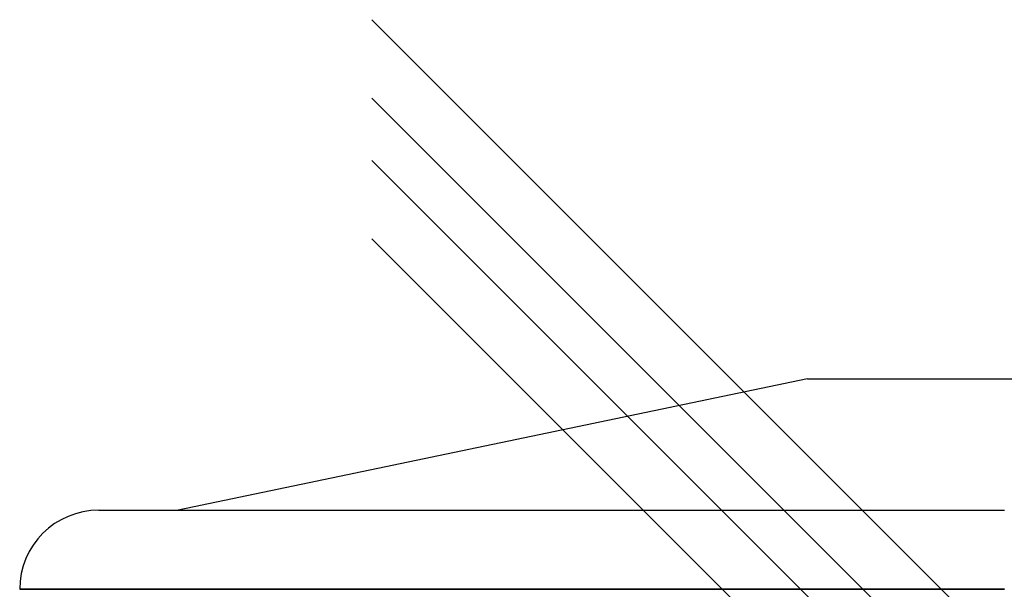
# Model space of a CAD drawing. Header units: millimetres. Extents: x -448 to 448, y -306 to 368.
# Tile 9 of 17: x -448 to 0, y 109 to 368. Entities that reach past the tile are written whole.
import ezdxf

# ---------------------------------------------------------------- set-up
doc = ezdxf.new("R2010")
doc.units = ezdxf.units.MM
doc.layers.add('HIDDEN', color=7, linetype='Continuous')
doc.layers.add('THICK', color=7, linetype='Continuous')

msp = doc.modelspace()

# ---------------------------------------------------------------- linework, layer by layer
at = {"layer": 'HIDDEN'}
for p, q in [((-287.5, 368.32), (8.93, 71.89)), ((-287.5, 332.65), (-8.85, 54.01)), ((-287.5, 304.35), (287.5, -270.65)), ((-287.5, 304.35), (-23, 39.84)), ((-287.5, 268.68), (-23, 4.18)), ((0, 109.35), (-447.5, 109.35))]:
    msp.add_line(p, q, dxfattribs=at)
at = {"layer": 'THICK'}
for p, q in [((-287.5, 332.65), (5.23, 39.92)), ((-287.5, 268.68), (-8.93, -9.89)), ((-89.5, 205), (-375.5, 145.35)), ((-89.5, 205), (89.5, 205)), ((-411.5, 145.35), (0, 145.35)), ((-447.5, 109.35), (0, 109.35))]:
    msp.add_line(p, q, dxfattribs=at)
msp.add_arc((-411.5, 109.35), 36, 90, 180, dxfattribs=at)

doc.saveas('drawing.dxf')
